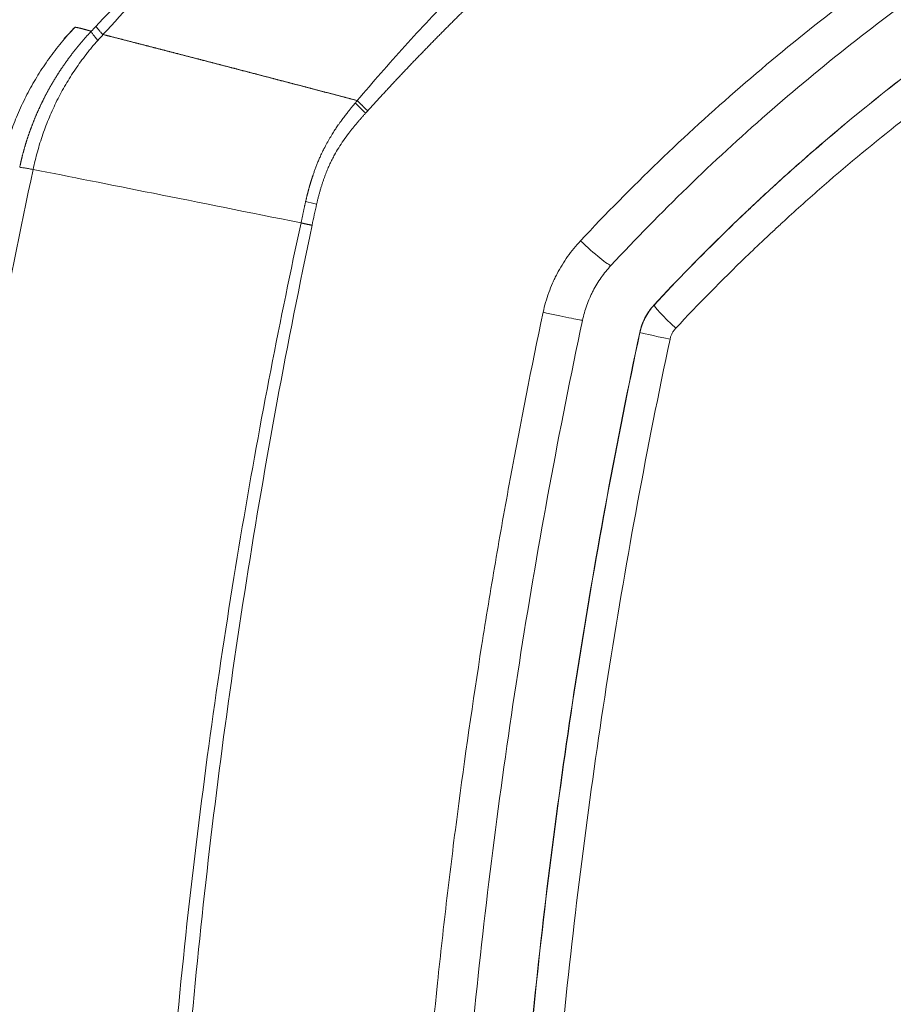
# Model space of a CAD drawing. Header units: millimetres. Extents: x 0 to 594, y 0 to 420.
# Tile 86 of 256: x 167.13 to 170.88, y 333.64 to 337.87. Entities that reach past the tile are written whole.
import ezdxf

# ---------------------------------------------------------------- set-up
doc = ezdxf.new("R2010")
doc.units = ezdxf.units.MM
doc.layers.add('1', color=7, linetype='Continuous', true_color=0xffffff)
doc.styles.add('Arial Unicode MS', font='txt')
doc.dimstyles.get("Standard").update_dxf_attribs({"dimtxt": 0.18, "dimasz": 0.18, "dimexe": 0.18, "dimexo": 0.0625, "dimgap": 0.09, "dimtad": 0, "dimtih": 1, "dimtoh": 1, "dimdec": 4, "dimzin": 0, "dimdsep": 46, "dimtxsty": 'Standard', "dimcen": 0.09, "dimadec": 0, "dimazin": 0, "dimtfac": 1, "dimtdec": 4, "dimtofl": 0, "dimtmove": 0, "dimatfit": 3, "dimfxl": 0, "dimtolj": 1, "dimtzin": 0, "dimarcsym": 0})

# ---------------------------------------------------------------- blocks, each defined once
blk = doc.blocks.new('_U2')
at = {"layer": '1', "color": 18, "lineweight": 13}
for p, q in [((142.3008, 334.4792), (142.3008, 394.7968)), ((368.28, 363.0393), (368.28, 394.7968)), ((142.3008, 392.7968), (235.4192, 392.7968)), ((368.28, 392.7968), (275.1617, 392.7968))]:
    blk.add_line(p, q, dxfattribs=at)
at = {"layer": '1', "color": 18}
for points in [[(142.3008, 392.7968), (145.8008, 393.7346), (145.8008, 391.8589)], [(368.28, 392.7968), (364.78, 391.8589), (364.78, 393.7346)]]:
    blk.add_solid(points, dxfattribs=at)
at = {"layer": '1', "color": 18, "linetype": 'Continuous', "lineweight": 13, "char_height": 2.5, "attachment_point": 7, "line_spacing_factor": 1.047437, "style": 'Arial Unicode MS'}
for s, insert in [('\\fArial Unicode MS|b0|i0;\\W1.0000; LIFT POINT SPAN', (244.1567, 390.9192)), ('\\fArial Unicode MS|b0|i0;\\W1.0000;4.5', (237.0517, 390.9192))]:
    blk.add_mtext(s, dxfattribs=dict(at, insert=insert))
blk = doc.blocks.new('_U7')
at = {"layer": '1', "color": 18, "lineweight": 13}
for p, q in [((142.2461, 334.5207), (158.2372, 334.5207)), ((156.2372, 334.5207), (156.2372, 246.0979)), ((142.2461, 295.1279), (158.2372, 295.1279)), ((156.2372, 246.0979), (161.2372, 246.0979))]:
    blk.add_line(p, q, dxfattribs=at)
at = {"layer": '1', "color": 18}
for points in [[(156.2372, 334.5207), (157.175, 331.0207), (155.2994, 331.0207)], [(156.2372, 295.1279), (155.2994, 298.6279), (157.175, 298.6279)]]:
    blk.add_solid(points, dxfattribs=at)
at = {"layer": '1', "color": 18, "linetype": 'Continuous', "lineweight": 13, "char_height": 2.5, "attachment_point": 7, "line_spacing_factor": 1.047437, "style": 'Arial Unicode MS'}
for s, insert in [('\\fArial Unicode MS|b0|i0;\\W1.0000;0.8', (162.8697, 244.2152)), ('\\fArial Unicode MS|b0|i0;\\W1.0000;CTRS', (169.9747, 244.2152)), ('\\fArial Unicode MS|b0|i0;\\W1.0000;FWD LIFTING POINTS ', (162.8697, 239.1709))]:
    blk.add_mtext(s, dxfattribs=dict(at, insert=insert))

msp = doc.modelspace()

# ---------------------------------------------------------------- linework, layer by layer
at = {"layer": '1', "color": 155, "linetype": 'Continuous', "lineweight": 13}
for p, q in [((169.849, 336.6422), (169.8484, 336.6422)), ((169.7872, 336.5243), (169.788, 336.5243))]:
    msp.add_line(p, q, dxfattribs=at)
for centre, major_axis, ratio, start_param, end_param in [((167.6134, 337.6493), (-0.1811, 0.1723), 0.07967, 0.143737, 0.643101), ((168.6738, 337.4507), (-0.1875, 0.1653), 0.123477, 1.068359, 1.337303), ((168.4645, 337.0599), (-0.2433, 0.0573), 0.002018, 4.981152, 5.189576), ((169.5556, 336.9142), (-0.11, 0.102), 0.086013, 1.442424, 3.018249), ((169.9591, 336.5404), (0.11, -0.102), 0.068266, 3.167287, 4.617929), ((169.3963, 336.6071), (-0.1467, 0.0312), 0.008507, 1.410576, 2.987564), ((169.9347, 336.4932), (0.1467, -0.0312), 0.01015, 3.175743, 4.595296)]:
    msp.add_ellipse(centre, major_axis=major_axis, ratio=ratio, start_param=start_param, end_param=end_param, dxfattribs=at)
for points, knots in [([(167.4522, 337.8389), (167.6107, 338.0071), (167.7738, 338.173), (168.0254, 338.4177), (168.1105, 338.4985), (168.2829, 338.6586), (168.3703, 338.7379), (168.636, 338.9732), (168.8178, 339.1267), (169.1911, 339.4258), (169.3825, 339.5714), (169.6769, 339.7827), (169.7762, 339.8519), (169.9773, 339.988), (170.0791, 340.0548), (170.3879, 340.2511), (170.5986, 340.3766), (170.9216, 340.556), (171.0304, 340.6143), (171.2504, 340.7276), (171.3616, 340.7827), (171.6983, 340.9431), (171.9273, 341.0434), (172.1603, 341.1365)], [0, 0, 0, 0, 0.125, 0.125, 0.1875, 0.1875, 0.25, 0.25, 0.375, 0.375, 0.5, 0.5, 0.5625, 0.5625, 0.625, 0.625, 0.75, 0.75, 0.8125, 0.8125, 0.875, 0.875, 1, 1, 1, 1]), ([(172.1669, 341.1029), (172.0713, 341.065), (171.8789, 340.9858), (171.5876, 340.8563), (171.3919, 340.7626), (171.2447, 340.6894), (171.1955, 340.6646), (171.0971, 340.6139), (171.0478, 340.5881), (170.8998, 340.5093), (170.7021, 340.4002), (170.4046, 340.2249), (170.1066, 340.0376), (169.908, 339.9047), (169.7096, 339.7677), (169.6104, 339.6971), (169.4125, 339.552), (169.2149, 339.4028), (168.92, 339.1668), (168.7245, 339.0013), (168.5299, 338.8318), (168.4329, 338.7451), (168.2399, 338.5675), (168.0479, 338.3861), (167.763, 338.1019), (167.5756, 337.9046), (167.4825, 337.804)], [0, 0, 0, 0, 0.0625, 0.125, 0.1875, 0.1875, 0.21875, 0.21875, 0.25, 0.25, 0.3125, 0.375, 0.4375, 0.5, 0.5, 0.5625, 0.5625, 0.625, 0.6875, 0.75, 0.75, 0.8125, 0.8125, 0.875, 0.9375, 1, 1, 1, 1]), ([(168.5742, 337.5203), (168.6415, 337.5995), (168.7778, 337.755), (168.9873, 337.9792), (169.13, 338.1227), (169.2741, 338.2632), (169.3468, 338.3319), (169.4935, 338.4665), (169.6413, 338.598), (169.8663, 338.7865), (170.094, 338.9662), (170.2474, 339.0801), (170.4785, 339.2467), (170.6338, 339.3519), (170.9459, 339.5509), (171.1027, 339.6447), (171.3381, 339.777), (171.4166, 339.8198), (171.5736, 339.9024), (171.6521, 339.9424), (171.8874, 340.0583), (172.0438, 340.1302), (172.1995, 340.1968)], [0, 0, 0, 0, 0.0625, 0.125, 0.1875, 0.1875, 0.25, 0.25, 0.3125, 0.375, 0.4375, 0.5, 0.5, 0.625, 0.625, 0.75, 0.75, 0.8125, 0.8125, 0.875, 0.875, 1, 1, 1, 1]), ([(172.2582, 340.064), (172.255, 340.0626), (172.2487, 340.0599), (172.2392, 340.0558), (172.2297, 340.0516), (172.2202, 340.0475), (172.2106, 340.0434), (172.2011, 340.0392), (172.1916, 340.035), (172.1822, 340.0309), (172.1727, 340.0267), (172.1632, 340.0225), (172.1537, 340.0183), (172.1442, 340.014), (172.1347, 340.0098), (172.1252, 340.0056), (172.1157, 340.0013), (172.1062, 339.9971), (172.0967, 339.9928), (172.0873, 339.9885), (172.0778, 339.9842), (172.0683, 339.9799), (172.0588, 339.9756), (172.0493, 339.9713), (172.0399, 339.967), (172.0304, 339.9627), (172.0209, 339.9583), (172.0114, 339.9539), (172.002, 339.9496), (171.9925, 339.9452), (171.983, 339.9408), (171.9736, 339.9364), (171.9641, 339.932), (171.9546, 339.9276), (171.9452, 339.9231), (171.9357, 339.9187), (171.9262, 339.9142), (171.9168, 339.9097), (171.9073, 339.9053), (171.8979, 339.9008), (171.8884, 339.8963), (171.8789, 339.8918), (171.8695, 339.8872), (171.86, 339.8827), (171.8506, 339.8782), (171.8411, 339.8736), (171.8317, 339.869), (171.8222, 339.8645), (171.8128, 339.8599), (171.8033, 339.8553), (171.7939, 339.8507), (171.7844, 339.8461), (171.775, 339.8414), (171.7655, 339.8368), (171.7561, 339.8321), (171.7466, 339.8275), (171.7372, 339.8228), (171.7277, 339.8181), (171.7183, 339.8134), (171.7088, 339.8087), (171.6994, 339.804), (171.6899, 339.7992), (171.6805, 339.7945), (171.671, 339.7897), (171.6616, 339.7849), (171.6522, 339.7802), (171.6427, 339.7754), (171.6333, 339.7706), (171.6238, 339.7658), (171.6144, 339.7609), (171.6049, 339.7561), (171.5955, 339.7512), (171.586, 339.7464), (171.5766, 339.7415), (171.5672, 339.7366), (171.5577, 339.7317), (171.5483, 339.7268), (171.5388, 339.7219), (171.5294, 339.7169), (171.5199, 339.712), (171.5105, 339.707), (171.5011, 339.7021), (171.4916, 339.6971), (171.4822, 339.6921), (171.4727, 339.6871), (171.4633, 339.6821), (171.4538, 339.677), (171.4444, 339.672), (171.4349, 339.6669), (171.4255, 339.6619), (171.416, 339.6568), (171.4066, 339.6517), (171.3972, 339.6466), (171.3877, 339.6415), (171.3783, 339.6364), (171.3688, 339.6312), (171.3594, 339.6261), (171.3499, 339.6209), (171.3405, 339.6157), (171.331, 339.6105), (171.3216, 339.6053), (171.3121, 339.6001), (171.3026, 339.5949), (171.2932, 339.5896), (171.2837, 339.5844), (171.2743, 339.5791), (171.2648, 339.5738), (171.2554, 339.5685), (171.195, 339.5347), (171.0842, 339.4712), (170.9241, 339.3758), (170.7653, 339.2773), (170.6075, 339.1755), (170.4506, 339.0703), (170.3412, 338.9941), (170.2781, 338.9492), (170.261, 338.937), (170.2439, 338.9247), (170.2268, 338.9124), (170.2098, 338.9001), (170.1928, 338.8878), (170.1758, 338.8754), (170.1588, 338.863), (170.1419, 338.8506), (170.1251, 338.8381), (170.1082, 338.8256), (170.0914, 338.8131), (170.0746, 338.8006), (170.0579, 338.788), (170.0411, 338.7754), (170.0244, 338.7628), (170.0078, 338.7502), (169.9912, 338.7375), (169.9746, 338.7248), (169.958, 338.7121), (169.9415, 338.6993), (169.925, 338.6865), (169.9085, 338.6737), (169.892, 338.6608), (169.8756, 338.648), (169.8593, 338.6351), (169.8429, 338.6221), (169.8266, 338.6092), (169.8103, 338.5962), (169.794, 338.5831), (169.7778, 338.5701), (169.7616, 338.557), (169.7454, 338.5439), (169.7292, 338.5307), (169.7131, 338.5175), (169.697, 338.5043), (169.6809, 338.4911), (169.6649, 338.4778), (169.6489, 338.4645), (169.6329, 338.4511), (169.6169, 338.4377), (169.601, 338.4243), (169.5851, 338.4109), (169.5692, 338.3974), (169.5534, 338.3839), (169.5376, 338.3704), (169.5218, 338.3568), (169.506, 338.3432), (169.4903, 338.3296), (169.4745, 338.3159), (169.4589, 338.3022), (169.4432, 338.2884), (169.4276, 338.2747), (169.412, 338.2608), (169.3964, 338.247), (169.3808, 338.2331), (169.3653, 338.2192), (169.3498, 338.2053), (169.3343, 338.1913), (169.3188, 338.1772), (169.3034, 338.1632), (169.288, 338.1491), (169.2726, 338.135), (169.2573, 338.1208), (169.2419, 338.1066), (169.2266, 338.0924), (169.2113, 338.0781), (169.1961, 338.0638), (169.1808, 338.0495), (169.1656, 338.0351), (169.1505, 338.0207), (169.1353, 338.0062), (169.1202, 337.9917), (169.105, 337.9772), (169.09, 337.9626), (169.0749, 337.948), (169.0599, 337.9334), (169.0448, 337.9187), (169.0298, 337.904), (169.0149, 337.8893), (168.9999, 337.8745), (168.985, 337.8596), (168.9701, 337.8448), (168.9552, 337.8299), (168.9404, 337.8149), (168.9255, 337.7999), (168.9107, 337.7849), (168.896, 337.7699), (168.8812, 337.7548), (168.8665, 337.7396), (168.8517, 337.7244), (168.8371, 337.7092), (168.8224, 337.694), (168.8077, 337.6787), (168.7931, 337.6633), (168.7785, 337.648), (168.7639, 337.6326), (168.7494, 337.6171), (168.7348, 337.6016), (168.7203, 337.5861), (168.7058, 337.5705), (168.6914, 337.5549), (168.6769, 337.5392), (168.6625, 337.5235), (168.6481, 337.5078), (168.6337, 337.492), (168.6242, 337.4815), (168.6194, 337.4762)], [0, 0, 0, 0, 0.002292, 0.004585, 0.006878, 0.009172, 0.011466, 0.013761, 0.016057, 0.018353, 0.020649, 0.022946, 0.025244, 0.027542, 0.029841, 0.03214, 0.034441, 0.036741, 0.039043, 0.041345, 0.043647, 0.045951, 0.048255, 0.05056, 0.052865, 0.055171, 0.057478, 0.059786, 0.062094, 0.064403, 0.066713, 0.069024, 0.071335, 0.073648, 0.075961, 0.078275, 0.080589, 0.082905, 0.085222, 0.087539, 0.089857, 0.092176, 0.094496, 0.096817, 0.099139, 0.101461, 0.103785, 0.106109, 0.108435, 0.110761, 0.113089, 0.115417, 0.117747, 0.120077, 0.122409, 0.124741, 0.127075, 0.129409, 0.131745, 0.134082, 0.13642, 0.138758, 0.141098, 0.14344, 0.145782, 0.148125, 0.15047, 0.152816, 0.155162, 0.15751, 0.15986, 0.16221, 0.164562, 0.166915, 0.169269, 0.171624, 0.173981, 0.176339, 0.178698, 0.181059, 0.18342, 0.185783, 0.188148, 0.190514, 0.192881, 0.195249, 0.197619, 0.19999, 0.202363, 0.204737, 0.207112, 0.209489, 0.211868, 0.214247, 0.216629, 0.219011, 0.221395, 0.223781, 0.226168, 0.228557, 0.230947, 0.233339, 0.235732, 0.238127, 0.240523, 0.242921, 0.245321, 0.247722, 0.250125, 0.291329, 0.332623, 0.37407, 0.41573, 0.457665, 0.499933, 0.504619, 0.509302, 0.513983, 0.518662, 0.523338, 0.528012, 0.532684, 0.537354, 0.542022, 0.546688, 0.551352, 0.556014, 0.560675, 0.565334, 0.569991, 0.574647, 0.579302, 0.583955, 0.588607, 0.593257, 0.597907, 0.602555, 0.607202, 0.611848, 0.616494, 0.621138, 0.625782, 0.630425, 0.635068, 0.63971, 0.644351, 0.648992, 0.653633, 0.658273, 0.662913, 0.667553, 0.672192, 0.676832, 0.681472, 0.686111, 0.690751, 0.695391, 0.700031, 0.704672, 0.709313, 0.713954, 0.718596, 0.723238, 0.727881, 0.732525, 0.737169, 0.741814, 0.74646, 0.751107, 0.755755, 0.760403, 0.765053, 0.769704, 0.774356, 0.779009, 0.783664, 0.78832, 0.792977, 0.797635, 0.802296, 0.806957, 0.81162, 0.816285, 0.820952, 0.82562, 0.83029, 0.834962, 0.839636, 0.844312, 0.848989, 0.853669, 0.858351, 0.863035, 0.867721, 0.87241, 0.8771, 0.881793, 0.886489, 0.891186, 0.895887, 0.900589, 0.905295, 0.910003, 0.914713, 0.919426, 0.924142, 0.928861, 0.933582, 0.938307, 0.943034, 0.947764, 0.952497, 0.957233, 0.961972, 0.966714, 0.97146, 0.976208, 0.98096, 0.985715, 0.990473, 0.995235, 1, 1, 1, 1]), ([(169.5328, 336.9179), (169.6419, 337.0343), (169.7536, 337.1475), (169.9824, 337.3675), (170.0994, 337.4744), (170.3388, 337.682), (170.4612, 337.7826), (170.7111, 337.9778), (170.8388, 338.0723), (171.0342, 338.2093), (171.1001, 338.2543), (171.1998, 338.3205), (171.2333, 338.3423), (171.2836, 338.3748), (171.3005, 338.3856), (171.3342, 338.4071), (171.3511, 338.4178), (171.5036, 338.5134), (171.6411, 338.5948), (171.92, 338.7505), (172.0615, 338.8248), (172.2408, 338.9132), (172.2768, 338.9306), (172.349, 338.9651), (172.3853, 338.9821), (172.4943, 339.0324), (172.5674, 339.065), (172.6409, 339.0967)], [0, 0, 0, 0, 0.125, 0.125, 0.25, 0.25, 0.375, 0.375, 0.5, 0.5, 0.5625, 0.5625, 0.59375, 0.59375, 0.609375, 0.609375, 0.625, 0.625, 0.75, 0.75, 0.875, 0.875, 0.90625, 0.90625, 0.9375, 0.9375, 1, 1, 1, 1]), ([(169.849, 336.6422), (169.9477, 336.7485), (170.0489, 336.8523), (170.1787, 336.979), (170.2048, 337.0042), (170.2442, 337.0417), (170.2574, 337.0542), (170.2838, 337.079), (170.35, 337.1409), (170.417, 337.2017), (170.5793, 337.3452), (170.6895, 337.4379), (170.9139, 337.6175), (171.0281, 337.7045), (171.2604, 337.8725), (171.3785, 337.9536), (171.6187, 338.1101), (171.7408, 338.1855), (171.9889, 338.3304), (172.115, 338.4), (172.3711, 338.5332), (172.5012, 338.5968), (172.6333, 338.6574)], [0, 0, 0, 0, 0.125, 0.125, 0.15625, 0.15625, 0.171875, 0.171875, 0.1875, 0.25, 0.25, 0.375, 0.375, 0.5, 0.5, 0.625, 0.625, 0.75, 0.75, 0.875, 0.875, 1, 1, 1, 1]), ([(172.7011, 338.5211), (172.7009, 338.521), (172.7008, 338.521), (172.7005, 338.5209), (172.7002, 338.5207), (172.6993, 338.5203), (172.6975, 338.5195), (172.6939, 338.5178), (172.6868, 338.5146), (172.6725, 338.508), (172.644, 338.4949), (172.5871, 338.4684), (172.4741, 338.4144), (172.3783, 338.3664), (172.1882, 338.2684), (172.0634, 338.2002), (171.8177, 338.058), (171.6968, 337.9841), (171.4589, 337.8305), (171.3418, 337.7509), (171.1115, 337.586), (170.9983, 337.5007), (170.7758, 337.3244), (170.6665, 337.2334), (170.5055, 337.0924), (170.4523, 337.0447), (170.3864, 336.9841), (170.3733, 336.9719), (170.3471, 336.9475), (170.334, 336.9353), (170.2949, 336.8984), (170.269, 336.8737), (170.1402, 336.7492), (170.0398, 336.6471), (169.9418, 336.5425)], [0, 0, 0, 0, 0.000122, 0.000122, 0.000244, 0.000488, 0.000977, 0.001953, 0.003906, 0.007812, 0.015625, 0.03125, 0.0625, 0.125, 0.125, 0.25, 0.25, 0.375, 0.375, 0.5, 0.5, 0.625, 0.625, 0.75, 0.75, 0.8125, 0.8125, 0.828125, 0.828125, 0.84375, 0.84375, 0.875, 0.875, 1, 1, 1, 1]), ([(167.362, 337.8346), (167.362, 337.8347), (167.3621, 337.8347), (167.3623, 337.8347), (167.3626, 337.8348), (167.363, 337.8348), (167.3634, 337.8348), (167.3639, 337.8348), (167.3644, 337.8348), (167.3649, 337.8347), (167.3656, 337.8347), (167.3662, 337.8346), (167.3669, 337.8345), (167.3677, 337.8344), (167.3685, 337.8343), (167.3693, 337.8341), (167.3702, 337.834), (167.3712, 337.8338), (167.3722, 337.8336), (167.3732, 337.8334), (167.3743, 337.8332), (167.3754, 337.8329), (167.3766, 337.8327), (167.3779, 337.8324), (167.3791, 337.8321), (167.3804, 337.8318), (167.3818, 337.8315), (167.3832, 337.8311), (167.3847, 337.8308), (167.3862, 337.8304), (167.3877, 337.83), (167.3893, 337.8296), (167.3909, 337.8292), (167.3926, 337.8288), (167.3943, 337.8283), (167.396, 337.8279), (167.3978, 337.8274), (167.3997, 337.8269), (167.4016, 337.8264), (167.4035, 337.8259), (167.4055, 337.8254), (167.4075, 337.8248), (167.4095, 337.8242), (167.4116, 337.8237), (167.4137, 337.8231), (167.4159, 337.8225), (167.4181, 337.8218), (167.4204, 337.8212), (167.4226, 337.8206), (167.425, 337.8199), (167.4273, 337.8192), (167.4297, 337.8185), (167.4314, 337.818), (167.4322, 337.8178)], [0, 0, 0, 0, 0.005484, 0.026133, 0.046753, 0.067343, 0.087904, 0.108436, 0.128938, 0.14941, 0.169852, 0.190264, 0.210646, 0.230998, 0.25132, 0.271611, 0.291872, 0.312102, 0.332301, 0.35247, 0.372607, 0.392714, 0.412789, 0.432833, 0.452845, 0.472826, 0.492775, 0.512693, 0.532579, 0.552432, 0.572254, 0.592044, 0.611801, 0.631526, 0.651218, 0.670878, 0.690504, 0.710099, 0.72966, 0.749188, 0.768683, 0.788145, 0.807573, 0.826968, 0.846329, 0.865657, 0.884951, 0.904211, 0.923437, 0.942629, 0.961787, 0.980911, 1, 1, 1, 1]), ([(167.1251, 337.2335), (167.1253, 337.2347), (167.1258, 337.2371), (167.1266, 337.2407), (167.1274, 337.2443), (167.1282, 337.2479), (167.129, 337.2515), (167.1298, 337.2551), (167.1306, 337.2588), (167.1315, 337.2624), (167.1323, 337.266), (167.1332, 337.2696), (167.1341, 337.2733), (167.135, 337.2769), (167.1359, 337.2805), (167.1368, 337.2842), (167.1378, 337.2878), (167.1387, 337.2915), (167.1397, 337.2951), (167.1407, 337.2988), (167.1417, 337.3025), (167.1427, 337.3061), (167.1437, 337.3098), (167.1447, 337.3135), (167.1458, 337.3171), (167.1469, 337.3208), (167.1479, 337.3245), (167.149, 337.3282), (167.1501, 337.3319), (167.1512, 337.3356), (167.1524, 337.3392), (167.1535, 337.3429), (167.1547, 337.3466), (167.1558, 337.3503), (167.157, 337.354), (167.1582, 337.3577), (167.1594, 337.3614), (167.1607, 337.3651), (167.1619, 337.3689), (167.1632, 337.3726), (167.1645, 337.3763), (167.1657, 337.38), (167.167, 337.3837), (167.1684, 337.3874), (167.1697, 337.3912), (167.171, 337.3949), (167.1724, 337.3986), (167.1738, 337.4023), (167.1751, 337.4061), (167.1765, 337.4098), (167.178, 337.4135), (167.1794, 337.4172), (167.1808, 337.421), (167.1823, 337.4247), (167.1838, 337.4284), (167.1853, 337.4322), (167.1868, 337.4359), (167.1883, 337.4396), (167.1898, 337.4434), (167.1914, 337.4471), (167.1929, 337.4509), (167.1945, 337.4546), (167.1961, 337.4583), (167.1977, 337.4621), (167.1993, 337.4658), (167.201, 337.4695), (167.2026, 337.4733), (167.2043, 337.477), (167.206, 337.4807), (167.2077, 337.4845), (167.2094, 337.4882), (167.2111, 337.492), (167.2129, 337.4957), (167.2146, 337.4994), (167.2164, 337.5032), (167.2182, 337.5069), (167.22, 337.5106), (167.2218, 337.5144), (167.2237, 337.5181), (167.2255, 337.5218), (167.2274, 337.5255), (167.2292, 337.5293), (167.2311, 337.533), (167.2331, 337.5367), (167.235, 337.5404), (167.2369, 337.5441), (167.2389, 337.5479), (167.2409, 337.5516), (167.2428, 337.5553), (167.2448, 337.559), (167.2469, 337.5627), (167.2489, 337.5664), (167.251, 337.5701), (167.253, 337.5738), (167.2551, 337.5775), (167.2572, 337.5812), (167.2593, 337.5849), (167.2614, 337.5886), (167.2636, 337.5923), (167.2657, 337.596), (167.2679, 337.5997), (167.2701, 337.6033), (167.2723, 337.607), (167.2745, 337.6107), (167.2767, 337.6143), (167.279, 337.618), (167.2813, 337.6217), (167.2835, 337.6253), (167.2858, 337.629), (167.2882, 337.6326), (167.2905, 337.6363), (167.2928, 337.6399), (167.2952, 337.6435), (167.2976, 337.6472), (167.2999, 337.6508), (167.3023, 337.6544), (167.3048, 337.658), (167.3072, 337.6617), (167.3096, 337.6653), (167.3121, 337.6689), (167.3146, 337.6725), (167.3171, 337.6761), (167.3196, 337.6797), (167.3221, 337.6832), (167.3247, 337.6868), (167.3272, 337.6904), (167.3298, 337.694), (167.3324, 337.6975), (167.335, 337.7011), (167.3376, 337.7046), (167.3402, 337.7082), (167.3429, 337.7117), (167.3455, 337.7152), (167.3482, 337.7188), (167.3509, 337.7223), (167.3536, 337.7258), (167.3563, 337.7293), (167.3591, 337.7328), (167.3618, 337.7363), (167.3646, 337.7398), (167.3674, 337.7432), (167.3702, 337.7467), (167.373, 337.7502), (167.3758, 337.7536), (167.3786, 337.7571), (167.3815, 337.7605), (167.3843, 337.764), (167.3872, 337.7674), (167.3901, 337.7708), (167.393, 337.7742), (167.396, 337.7776), (167.3989, 337.781), (167.4019, 337.7844), (167.4048, 337.7878), (167.4078, 337.7911), (167.4108, 337.7945), (167.4138, 337.7979), (167.4168, 337.8012), (167.4199, 337.8045), (167.4229, 337.8079), (167.426, 337.8112), (167.4291, 337.8145), (167.4312, 337.8167), (167.4322, 337.8178)], [0, 0, 0, 0, 0.005493, 0.010995, 0.016509, 0.022032, 0.027565, 0.033109, 0.038662, 0.044226, 0.0498, 0.055384, 0.060978, 0.066583, 0.072197, 0.077822, 0.083456, 0.089101, 0.094755, 0.10042, 0.106094, 0.111779, 0.117473, 0.123178, 0.128892, 0.134616, 0.14035, 0.146095, 0.151848, 0.157612, 0.163386, 0.169169, 0.174963, 0.180766, 0.186578, 0.192401, 0.198233, 0.204075, 0.209926, 0.215788, 0.221658, 0.227539, 0.233429, 0.239328, 0.245237, 0.251156, 0.257084, 0.263022, 0.268969, 0.274925, 0.280891, 0.286866, 0.292851, 0.298845, 0.304848, 0.31086, 0.316882, 0.322913, 0.328953, 0.335002, 0.34106, 0.347127, 0.353204, 0.359289, 0.365384, 0.371487, 0.377599, 0.38372, 0.389851, 0.39599, 0.402137, 0.408294, 0.414459, 0.420633, 0.426816, 0.433007, 0.439207, 0.445415, 0.451632, 0.457858, 0.464092, 0.470334, 0.476585, 0.482844, 0.489112, 0.495388, 0.501672, 0.507964, 0.514264, 0.520573, 0.526889, 0.533214, 0.539547, 0.545887, 0.552236, 0.558592, 0.564957, 0.571329, 0.577709, 0.584096, 0.590491, 0.596894, 0.603305, 0.609723, 0.616148, 0.622581, 0.629022, 0.635469, 0.641925, 0.648387, 0.654857, 0.661333, 0.667817, 0.674308, 0.680806, 0.687311, 0.693823, 0.700342, 0.706868, 0.713401, 0.719941, 0.726487, 0.73304, 0.7396, 0.746166, 0.752739, 0.759318, 0.765904, 0.772496, 0.779094, 0.785699, 0.79231, 0.798927, 0.80555, 0.812179, 0.818814, 0.825455, 0.832101, 0.838754, 0.845412, 0.852076, 0.858745, 0.86542, 0.8721, 0.878786, 0.885477, 0.892174, 0.898876, 0.905583, 0.912295, 0.919012, 0.925735, 0.932462, 0.939194, 0.945931, 0.952673, 0.95942, 0.966172, 0.972928, 0.979689, 0.986455, 0.993225, 1, 1, 1, 1]), ([(167.4602, 337.7786), (167.4516, 337.7688), (167.4431, 337.7589), (167.4305, 337.7439), (167.4264, 337.7388), (167.4182, 337.7287), (167.4061, 337.7133), (167.3944, 337.6976), (167.3791, 337.6764), (167.3716, 337.6657), (167.3497, 337.6333), (167.3358, 337.6112), (167.3093, 337.5661), (167.2969, 337.5432), (167.2735, 337.4965), (167.2626, 337.4727), (167.2423, 337.4245), (167.233, 337.4001), (167.2158, 337.3508), (167.2081, 337.3258), (167.1943, 337.2754), (167.1882, 337.2499), (167.1826, 337.2244)], [0, 0, 0, 0, 0.0625, 0.0625, 0.09375, 0.09375, 0.125, 0.1875, 0.1875, 0.25, 0.25, 0.375, 0.375, 0.5, 0.5, 0.625, 0.625, 0.75, 0.75, 0.875, 0.875, 1, 1, 1, 1]), ([(168.3528, 337.0866), (168.3532, 337.0881), (168.3539, 337.0911), (168.3549, 337.0955), (168.3559, 337.0999), (168.357, 337.1042), (168.358, 337.1084), (168.359, 337.1125), (168.36, 337.1166), (168.361, 337.1206), (168.362, 337.1245), (168.363, 337.1284), (168.364, 337.1322), (168.365, 337.1359), (168.366, 337.1395), (168.367, 337.1431), (168.368, 337.1466), (168.3689, 337.1501), (168.3699, 337.1534), (168.3708, 337.1567), (168.3718, 337.16), (168.3727, 337.1631), (168.3736, 337.1662), (168.3746, 337.1692), (168.3755, 337.1722), (168.3763, 337.1751), (168.3772, 337.1779), (168.3781, 337.1806), (168.3789, 337.1833), (168.3798, 337.1859), (168.3806, 337.1884), (168.3814, 337.1909), (168.3822, 337.1933), (168.383, 337.1956), (168.3837, 337.1979), (168.3845, 337.2001), (168.3865, 337.2061), (168.39, 337.2161), (168.3952, 337.2305), (168.4011, 337.2456), (168.4075, 337.2615), (168.4147, 337.2781), (168.4227, 337.2953), (168.4325, 337.3152), (168.444, 337.3369), (168.4569, 337.3594), (168.4694, 337.3798), (168.4813, 337.3982), (168.4914, 337.4132), (168.4998, 337.4251), (168.5066, 337.4345), (168.513, 337.4433), (168.5192, 337.4516), (168.5251, 337.4593), (168.5306, 337.4664), (168.5357, 337.473), (168.5406, 337.4791), (168.545, 337.4847), (168.5491, 337.4898), (168.5528, 337.4944), (168.5561, 337.4985), (168.5591, 337.502), (168.5616, 337.5051), (168.5637, 337.5077), (168.5651, 337.5093), (168.5656, 337.51)], [0, 0, 0, 0, 0.009612, 0.019079, 0.028401, 0.037577, 0.046609, 0.055495, 0.064236, 0.072832, 0.081284, 0.08959, 0.097752, 0.105769, 0.113642, 0.121371, 0.128955, 0.136394, 0.143688, 0.150838, 0.157843, 0.164702, 0.171417, 0.177987, 0.184411, 0.19069, 0.196824, 0.202813, 0.208657, 0.214355, 0.219908, 0.225316, 0.230578, 0.235695, 0.240667, 0.245494, 0.250175, 0.280144, 0.312038, 0.345852, 0.38158, 0.419218, 0.458766, 0.500224, 0.55829, 0.612314, 0.662292, 0.70822, 0.750094, 0.775583, 0.799749, 0.822596, 0.844126, 0.864341, 0.883241, 0.900827, 0.9171, 0.932059, 0.945704, 0.958037, 0.969055, 0.978761, 0.987153, 0.994233, 1, 1, 1, 1]), ([(168.6106, 337.4664), (168.6094, 337.4651), (168.6069, 337.4623), (168.6033, 337.4583), (168.5997, 337.4543), (168.5963, 337.4503), (168.5928, 337.4464), (168.5895, 337.4426), (168.5862, 337.4388), (168.583, 337.4351), (168.5798, 337.4314), (168.5768, 337.4278), (168.5685, 337.418), (168.5557, 337.4025), (168.5361, 337.3775), (168.5156, 337.3496), (168.495, 337.3183), (168.4789, 337.2911), (168.4665, 337.2677), (168.4569, 337.2478), (168.4478, 337.2272), (168.4391, 337.2059), (168.4329, 337.1893), (168.4289, 337.1778), (168.4268, 337.1716), (168.4247, 337.1652), (168.4226, 337.1588), (168.4206, 337.1523), (168.4185, 337.1457), (168.4166, 337.1391), (168.4146, 337.1323), (168.4127, 337.1255), (168.4108, 337.1186), (168.4089, 337.1116), (168.407, 337.1046), (168.4052, 337.0974), (168.4035, 337.0902), (168.4017, 337.0829), (168.4006, 337.078), (168.4, 337.0756)], [0, 0, 0, 0, 0.012343, 0.024493, 0.03645, 0.048213, 0.059783, 0.071159, 0.082342, 0.093331, 0.104127, 0.11473, 0.12514, 0.189417, 0.249957, 0.337292, 0.420541, 0.499894, 0.548005, 0.597005, 0.646948, 0.697888, 0.749872, 0.764374, 0.779023, 0.79382, 0.808766, 0.823862, 0.839108, 0.854506, 0.870055, 0.885757, 0.901613, 0.917622, 0.933786, 0.950105, 0.96658, 0.983212, 1, 1, 1, 1]), ([(167.1826, 337.2244), (167.071, 336.7013), (166.9235, 335.9096), (166.7876, 334.9774), (166.7372, 334.5764), (166.7054, 334.3088), (166.6904, 334.1748), (166.6198, 333.5045), (166.5669, 332.8321), (166.5361, 332.1617), (166.5256, 331.8937), (166.5212, 331.7599), (166.5107, 331.3587), (166.5072, 331.0916), (166.5072, 330.8243)], [0, 0, 0, 0, 0.25, 0.375, 0.4375, 0.4375, 0.5, 0.5, 0.75, 0.8125, 0.8125, 0.875, 0.875, 1, 1, 1, 1]), ([(168.3329, 336.9948), (168.3334, 336.9971), (168.3344, 337.0017), (168.3359, 337.0085), (168.3373, 337.0152), (168.3386, 337.0216), (168.34, 337.028), (168.3413, 337.0341), (168.3426, 337.0401), (168.3438, 337.0459), (168.3451, 337.0516), (168.3462, 337.0571), (168.3474, 337.0624), (168.3485, 337.0676), (168.3497, 337.0726), (168.3507, 337.0774), (168.3518, 337.0821), (168.3525, 337.0851), (168.3528, 337.0866)], [0, 0, 0, 0, 0.075829, 0.149886, 0.22217, 0.292678, 0.36141, 0.428365, 0.49354, 0.556937, 0.618553, 0.678388, 0.736443, 0.792717, 0.847209, 0.89992, 0.95085, 1, 1, 1, 1]), ([(167.6712, 330.8243), (167.6713, 330.9793), (167.6739, 331.286), (167.6811, 331.5864), (167.6904, 331.8834), (167.6962, 332.0302), (167.7096, 332.3206), (167.7174, 332.4641), (167.7434, 332.8895), (167.7645, 333.1665), (167.8131, 333.707), (167.8407, 333.9706), (167.9011, 334.4844), (167.967, 334.985), (168.0791, 335.6963), (168.2016, 336.3682), (168.2886, 336.7902), (168.3329, 336.9948)], [0, 0, 0, 0, 0.0625, 0.125, 0.125, 0.1875, 0.1875, 0.25, 0.25, 0.375, 0.375, 0.5, 0.5, 0.625, 0.75, 0.875, 1, 1, 1, 1]), ([(168.3805, 336.9846), (168.2731, 336.4774), (168.1791, 335.9686), (168.0182, 334.9478), (167.9512, 334.4358), (167.8712, 333.6655), (167.8363, 333.2797), (167.809, 332.8931), (167.7925, 332.6352), (167.7851, 332.5061), (167.7523, 331.8603), (167.7396, 331.3423), (167.7403, 330.8243)], [0, 0, 0, 0, 0.25, 0.25, 0.5, 0.5, 0.625, 0.6875, 0.6875, 0.75, 0.75, 1, 1, 1, 1]), ([(169.3726, 336.6109), (169.3757, 336.6253), (169.3827, 336.6538), (169.3962, 336.6956), (169.4071, 336.7228), (169.4144, 336.7397), (169.416, 336.743), (169.419, 336.7497), (169.4237, 336.7597), (169.4286, 336.7695), (169.4388, 336.7889), (169.4532, 336.8142), (169.4772, 336.8505), (169.5036, 336.8852), (169.5228, 336.9072), (169.5328, 336.9179)], [0, 0, 0, 0, 0.125, 0.25, 0.375, 0.375, 0.40625, 0.40625, 0.4375, 0.5, 0.5, 0.625, 0.75, 0.875, 1, 1, 1, 1]), ([(169.788, 336.5243), (169.7904, 336.5353), (169.7934, 336.5461), (169.7991, 336.562), (169.8012, 336.5672), (169.8057, 336.5776), (169.8081, 336.5826), (169.8158, 336.5975), (169.8216, 336.607), (169.8344, 336.6252), (169.8414, 336.6339), (169.849, 336.6422)], [0, 0, 0, 0, 0.25, 0.25, 0.375, 0.375, 0.5, 0.5, 0.75, 0.75, 1, 1, 1, 1]), ([(168.7678, 330.8243), (168.7678, 331.0673), (168.7709, 331.3101), (168.7835, 331.7955), (168.793, 332.038), (168.8182, 332.5226), (168.834, 332.7648), (168.8718, 333.2488), (168.8939, 333.4906), (168.9254, 333.7927), (168.9319, 333.8531), (168.9453, 333.9739), (168.9661, 334.155), (168.9885, 334.3358), (169.0358, 334.6971), (169.0705, 334.9376), (169.1178, 335.2376), (169.1274, 335.2976), (169.1471, 335.4174), (169.1772, 335.5971), (169.2091, 335.7765), (169.2752, 336.1348), (169.3223, 336.3731), (169.3726, 336.6109)], [0, 0, 0, 0, 0.125, 0.125, 0.25, 0.25, 0.375, 0.375, 0.5, 0.5, 0.53125, 0.53125, 0.5625, 0.625, 0.625, 0.75, 0.75, 0.78125, 0.78125, 0.8125, 0.875, 0.875, 1, 1, 1, 1]), ([(169.1889, 330.8243), (169.189, 331.064), (169.1922, 331.3036), (169.2016, 331.663), (169.2056, 331.7827), (169.2127, 331.9624), (169.2152, 332.0222), (169.2208, 332.1419), (169.2355, 332.441), (169.2551, 332.7395), (169.2927, 333.2163), (169.3146, 333.4543), (169.3646, 333.9295), (169.3927, 334.1667), (169.455, 334.6404), (169.5235, 335.1132), (169.6044, 335.5845), (169.6916, 336.055), (169.7382, 336.2899), (169.788, 336.5243)], [0, 0, 0, 0, 0.125, 0.125, 0.1875, 0.1875, 0.21875, 0.21875, 0.25, 0.375, 0.375, 0.5, 0.5, 0.625, 0.625, 0.75, 0.875, 0.875, 1, 1, 1, 1]), ([(169.9418, 336.5425), (169.9388, 336.5392), (169.9331, 336.5323), (169.9284, 336.5247), (169.9253, 336.5188), (169.9243, 336.5167), (169.9225, 336.5126), (169.9217, 336.5105), (169.9194, 336.5041), (169.9182, 336.4998), (169.9172, 336.4954)], [0, 0, 0, 0, 0.25, 0.5, 0.5, 0.625, 0.625, 0.75, 0.75, 1, 1, 1, 1]), ([(169.9172, 336.4954), (169.8677, 336.2621), (169.8213, 336.0285), (169.7347, 335.5603), (169.6945, 335.3259), (169.6202, 334.8562), (169.5862, 334.621), (169.5242, 334.1497), (169.4963, 333.9137), (169.4467, 333.4409), (169.425, 333.2041), (169.3876, 332.7298), (169.3721, 332.4922), (169.3565, 332.1947), (169.3535, 332.1352), (169.3481, 332.0161), (169.3455, 331.9566), (169.3385, 331.7779), (169.3346, 331.6587), (169.3252, 331.3012), (169.3221, 331.0628), (169.3221, 330.8243)], [0, 0, 0, 0, 0.125, 0.125, 0.25, 0.25, 0.375, 0.375, 0.5, 0.5, 0.625, 0.625, 0.75, 0.75, 0.78125, 0.78125, 0.8125, 0.8125, 0.875, 0.875, 1, 1, 1, 1])]:
    msp.add_open_spline(points, degree=3, knots=knots, dxfattribs=at)
at = {"layer": '1', "color": 155, "linetype": 'Continuous', "lineweight": 18}
for points, knots in [([(169.6637, 336.8118), (169.7705, 336.9269), (169.8798, 337.0386), (170.1034, 337.2557), (170.2177, 337.361), (170.451, 337.5654), (170.5701, 337.6644), (170.8131, 337.8562), (170.937, 337.9489), (171.1898, 338.1282), (171.3186, 338.2147), (171.5811, 338.3814), (171.7148, 338.4615), (171.9192, 338.5769), (171.988, 338.6146), (172.0921, 338.6699), (172.1269, 338.6881), (172.1795, 338.7151), (172.197, 338.7241), (172.2322, 338.7419), (172.3906, 338.8215), (172.5513, 338.8963), (172.6958, 338.9591)], [0, 0, 0, 0, 0.125, 0.125, 0.25, 0.25, 0.375, 0.375, 0.5, 0.5, 0.625, 0.625, 0.75, 0.75, 0.8125, 0.8125, 0.84375, 0.84375, 0.859375, 0.859375, 0.875, 1, 1, 1, 1]), ([(172.6775, 338.6776), (172.5431, 338.6168), (172.4109, 338.553), (172.1505, 338.4192), (172.0224, 338.3492), (171.7702, 338.2034), (171.6461, 338.1274), (171.402, 337.9696), (171.2819, 337.8877), (171.0458, 337.7179), (170.9298, 337.6301), (170.7017, 337.4483), (170.5897, 337.3545), (170.4247, 337.209), (170.3703, 337.1598), (170.3028, 337.0973), (170.2894, 337.0847), (170.2626, 337.0596), (170.2225, 337.0217), (170.1827, 336.9835), (170.0511, 336.8552), (169.9484, 336.75), (169.8484, 336.6422)], [0, 0, 0, 0, 0.125, 0.125, 0.25, 0.25, 0.375, 0.375, 0.5, 0.5, 0.625, 0.625, 0.75, 0.75, 0.8125, 0.8125, 0.828125, 0.828125, 0.84375, 0.875, 0.875, 1, 1, 1, 1]), ([(167.4824, 337.8039), (167.4783, 337.8082), (167.4745, 337.8123), (167.4677, 337.8197), (167.4647, 337.8231), (167.4596, 337.829), (167.4575, 337.8315), (167.4542, 337.8358), (167.453, 337.8376), (167.4522, 337.8389)], [0, 0, 0, 0, 0.25, 0.25, 0.5, 0.5, 0.75, 0.75, 1, 1, 1, 1]), ([(167.4828, 337.8038), (167.4842, 337.8034), (167.4872, 337.8027), (167.4916, 337.8016), (167.496, 337.8004), (167.5004, 337.7993), (167.5049, 337.7981), (167.5093, 337.797), (167.5138, 337.7959), (167.5183, 337.7947), (167.5227, 337.7936), (167.5272, 337.7924), (167.5317, 337.7913), (167.5362, 337.7901), (167.5407, 337.789), (167.5452, 337.7878), (167.5497, 337.7866), (167.5543, 337.7855), (167.5588, 337.7843), (167.5634, 337.7831), (167.5679, 337.782), (167.5725, 337.7808), (167.577, 337.7796), (167.5816, 337.7784), (167.5862, 337.7773), (167.5908, 337.7761), (167.5954, 337.7749), (167.6, 337.7737), (167.6046, 337.7725), (167.6092, 337.7714), (167.6138, 337.7702), (167.6185, 337.769), (167.6231, 337.7678), (167.6278, 337.7666), (167.6324, 337.7654), (167.6371, 337.7642), (167.6417, 337.763), (167.6464, 337.7618), (167.6511, 337.7606), (167.6558, 337.7594), (167.6605, 337.7582), (167.6652, 337.7569), (167.6699, 337.7557), (167.6746, 337.7545), (167.6793, 337.7533), (167.6841, 337.7521), (167.6888, 337.7509), (167.6935, 337.7496), (167.6983, 337.7484), (167.703, 337.7472), (167.7078, 337.746), (167.7126, 337.7447), (167.7173, 337.7435), (167.7221, 337.7423), (167.7269, 337.741), (167.7317, 337.7398), (167.7365, 337.7385), (167.7413, 337.7373), (167.7461, 337.7361), (167.751, 337.7348), (167.7558, 337.7336), (167.7606, 337.7323), (167.7654, 337.7311), (167.7703, 337.7298), (167.7751, 337.7286), (167.78, 337.7273), (167.7849, 337.7261), (167.7897, 337.7248), (167.7946, 337.7235), (167.7995, 337.7223), (167.8044, 337.721), (167.8093, 337.7198), (167.8142, 337.7185), (167.8191, 337.7172), (167.824, 337.7159), (167.8289, 337.7147), (167.8338, 337.7134), (167.8387, 337.7121), (167.8437, 337.7108), (167.8486, 337.7096), (167.8535, 337.7083), (167.8585, 337.707), (167.8634, 337.7057), (167.8684, 337.7044), (167.8734, 337.7032), (167.8783, 337.7019), (167.8833, 337.7006), (167.8883, 337.6993), (167.8933, 337.698), (167.8983, 337.6967), (167.9033, 337.6954), (167.9083, 337.6941), (167.9133, 337.6928), (167.9183, 337.6915), (167.9233, 337.6902), (167.9283, 337.6889), (167.9334, 337.6876), (167.9384, 337.6863), (167.9434, 337.685), (167.9485, 337.6837), (167.9535, 337.6824), (167.9586, 337.6811), (167.9636, 337.6797), (167.9687, 337.6784), (167.9738, 337.6771), (167.9788, 337.6758), (167.9839, 337.6745), (167.989, 337.6732), (167.9941, 337.6718), (167.9992, 337.6705), (168.0043, 337.6692), (168.0094, 337.6679), (168.0145, 337.6665), (168.0196, 337.6652), (168.0247, 337.6639), (168.0298, 337.6626), (168.0349, 337.6612), (168.04, 337.6599), (168.0452, 337.6586), (168.0503, 337.6572), (168.0554, 337.6559), (168.0606, 337.6545), (168.0657, 337.6532), (168.0709, 337.6519), (168.076, 337.6505), (168.0812, 337.6492), (168.0864, 337.6478), (168.0915, 337.6465), (168.0967, 337.6451), (168.1019, 337.6438), (168.1071, 337.6424), (168.1122, 337.6411), (168.1174, 337.6397), (168.1226, 337.6384), (168.1278, 337.637), (168.133, 337.6357), (168.1382, 337.6343), (168.1434, 337.633), (168.1486, 337.6316), (168.1538, 337.6303), (168.1591, 337.6289), (168.1643, 337.6275), (168.1695, 337.6262), (168.1747, 337.6248), (168.18, 337.6234), (168.1852, 337.6221), (168.1904, 337.6207), (168.1957, 337.6193), (168.2009, 337.618), (168.2062, 337.6166), (168.2114, 337.6152), (168.2167, 337.6139), (168.2219, 337.6125), (168.2272, 337.6111), (168.2324, 337.6098), (168.2377, 337.6084), (168.243, 337.607), (168.2483, 337.6056), (168.2535, 337.6042), (168.2588, 337.6029), (168.2641, 337.6015), (168.2694, 337.6001), (168.2747, 337.5987), (168.2799, 337.5973), (168.2852, 337.596), (168.2905, 337.5946), (168.2958, 337.5932), (168.3011, 337.5918), (168.3064, 337.5904), (168.3117, 337.589), (168.317, 337.5877), (168.3224, 337.5863), (168.3277, 337.5849), (168.333, 337.5835), (168.3383, 337.5821), (168.3436, 337.5807), (168.3489, 337.5793), (168.3543, 337.5779), (168.3596, 337.5765), (168.3649, 337.5751), (168.3703, 337.5737), (168.3756, 337.5723), (168.3809, 337.5709), (168.3863, 337.5695), (168.3916, 337.5681), (168.397, 337.5668), (168.4023, 337.5654), (168.4076, 337.564), (168.413, 337.5626), (168.4183, 337.5612), (168.4237, 337.5597), (168.4291, 337.5583), (168.4344, 337.5569), (168.4398, 337.5555), (168.4451, 337.5541), (168.4505, 337.5527), (168.4559, 337.5513), (168.4612, 337.5499), (168.4666, 337.5485), (168.472, 337.5471), (168.4773, 337.5457), (168.4827, 337.5443), (168.4881, 337.5429), (168.4934, 337.5415), (168.4988, 337.5401), (168.5042, 337.5387), (168.5096, 337.5372), (168.515, 337.5358), (168.5203, 337.5344), (168.5257, 337.533), (168.5311, 337.5316), (168.5365, 337.5302), (168.5419, 337.5288), (168.5473, 337.5274), (168.5527, 337.5259), (168.5581, 337.5245), (168.5635, 337.5231), (168.5688, 337.5217), (168.5724, 337.5208), (168.5742, 337.5203)], [0, 0, 0, 0, 0.004845, 0.009688, 0.014529, 0.019369, 0.024207, 0.029043, 0.033877, 0.03871, 0.043542, 0.048371, 0.053199, 0.058025, 0.062849, 0.067671, 0.072492, 0.077311, 0.082128, 0.086943, 0.091757, 0.096569, 0.101378, 0.106186, 0.110993, 0.115797, 0.1206, 0.1254, 0.130199, 0.134996, 0.139791, 0.144584, 0.149375, 0.154165, 0.158952, 0.163737, 0.168521, 0.173302, 0.178082, 0.18286, 0.187635, 0.192409, 0.197181, 0.20195, 0.206718, 0.211484, 0.216247, 0.221009, 0.225769, 0.230526, 0.235282, 0.240035, 0.244787, 0.249536, 0.254283, 0.259029, 0.263772, 0.268513, 0.273252, 0.277988, 0.282723, 0.287456, 0.292186, 0.296914, 0.301641, 0.306365, 0.311086, 0.315806, 0.320524, 0.325239, 0.329952, 0.334663, 0.339372, 0.344079, 0.348783, 0.353486, 0.358186, 0.362884, 0.367579, 0.372273, 0.376964, 0.381653, 0.386339, 0.391024, 0.395706, 0.400386, 0.405064, 0.409739, 0.414412, 0.419083, 0.423751, 0.428417, 0.433081, 0.437743, 0.442402, 0.447059, 0.451714, 0.456366, 0.461016, 0.465664, 0.470309, 0.474952, 0.479593, 0.484231, 0.488867, 0.493501, 0.498132, 0.502761, 0.507387, 0.512011, 0.516633, 0.521252, 0.525869, 0.530483, 0.535095, 0.539705, 0.544312, 0.548916, 0.553518, 0.558117, 0.562714, 0.567309, 0.5719, 0.57649, 0.581076, 0.58566, 0.590242, 0.594821, 0.599397, 0.603971, 0.608543, 0.613111, 0.617677, 0.622241, 0.626802, 0.63136, 0.635915, 0.640468, 0.645019, 0.649566, 0.654111, 0.658654, 0.663193, 0.66773, 0.672265, 0.676796, 0.681325, 0.685851, 0.690375, 0.694896, 0.699414, 0.70393, 0.708442, 0.712952, 0.717459, 0.721964, 0.726466, 0.730965, 0.735461, 0.739954, 0.744445, 0.748933, 0.753418, 0.757901, 0.76238, 0.766857, 0.771331, 0.775802, 0.78027, 0.784736, 0.789199, 0.793658, 0.798116, 0.80257, 0.807021, 0.81147, 0.815915, 0.820358, 0.824798, 0.829235, 0.833669, 0.838101, 0.842529, 0.846955, 0.851377, 0.855797, 0.860214, 0.864628, 0.869039, 0.873448, 0.877853, 0.882255, 0.886655, 0.891051, 0.895445, 0.899835, 0.904223, 0.908608, 0.91299, 0.917369, 0.921744, 0.926117, 0.930487, 0.934854, 0.939218, 0.943579, 0.947938, 0.952293, 0.956645, 0.960994, 0.96534, 0.969683, 0.974023, 0.97836, 0.982694, 0.987025, 0.991353, 0.995678, 1, 1, 1, 1]), ([(167.1251, 337.2335), (167.127, 337.2334), (167.1298, 337.2331), (167.1367, 337.2322), (167.1409, 337.2315), (167.1507, 337.23), (167.1563, 337.2291), (167.1686, 337.2269), (167.1754, 337.2257), (167.1826, 337.2244)], [0, 0, 0, 0, 0.25, 0.25, 0.5, 0.5, 0.75, 0.75, 1, 1, 1, 1]), ([(167.1826, 337.2244), (167.3395, 337.1935), (167.696, 337.1228), (168.1092, 337.0399), (168.3329, 336.9948)], [0, 0, 0, 0, 0.485596, 1, 1, 1, 1]), ([(169.6637, 336.8118), (169.656, 336.8036), (169.6413, 336.7867), (169.6212, 336.76), (169.6029, 336.7321), (169.5919, 336.7127), (169.5842, 336.6978), (169.5817, 336.6928), (169.5768, 336.6827), (169.5745, 336.6776), (169.5677, 336.6621), (169.5593, 336.6411), (169.549, 336.6091), (169.5436, 336.5872), (169.5413, 336.5761)], [0, 0, 0, 0, 0.125, 0.25, 0.375, 0.5, 0.5, 0.5625, 0.5625, 0.625, 0.625, 0.75, 0.875, 1, 1, 1, 1]), ([(169.7872, 336.5243), (169.7895, 336.5354), (169.7926, 336.5461), (169.8001, 336.5671), (169.8046, 336.5773), (169.8123, 336.5922), (169.815, 336.5971), (169.8209, 336.6067), (169.824, 336.6114), (169.8337, 336.6252), (169.8407, 336.6339), (169.8484, 336.6422)], [0, 0, 0, 0, 0.25, 0.25, 0.5, 0.5, 0.625, 0.625, 0.75, 0.75, 1, 1, 1, 1]), ([(169.5413, 336.5761), (169.4909, 336.3391), (169.3966, 335.8644), (169.315, 335.3884), (169.2396, 334.9117), (169.1704, 334.4344), (169.1138, 333.9557), (169.0635, 333.4764), (169.0414, 333.2364), (169.0036, 332.7558), (168.9878, 332.5151), (168.9624, 332.0332), (168.9529, 331.7919), (168.9402, 331.3086), (168.9369, 331.0666), (168.9369, 330.8243)], [0, 0, 0, 0, 0.125, 0.25, 0.25, 0.375, 0.5, 0.5, 0.625, 0.625, 0.75, 0.75, 0.875, 0.875, 1, 1, 1, 1]), ([(169.1881, 330.8243), (169.1882, 331.0644), (169.1946, 331.544), (169.2135, 332.0223), (169.2386, 332.4999), (169.2699, 332.9769), (169.3136, 333.4525), (169.3635, 333.9275), (169.3916, 334.1647), (169.4539, 334.6384), (169.4882, 334.8749), (169.5629, 335.3473), (169.6034, 335.5832), (169.6906, 336.0542), (169.7373, 336.2894), (169.7872, 336.5243)], [0, 0, 0, 0, 0.125, 0.25, 0.25, 0.375, 0.5, 0.5, 0.625, 0.625, 0.75, 0.75, 0.875, 0.875, 1, 1, 1, 1])]:
    msp.add_open_spline(points, degree=3, knots=knots, dxfattribs=at)
for points, degree in [([(167.3617, 337.8343), (167.1196, 337.5775), (167.0443, 337.2327)], 2), ([(167.3627, 337.8356), (167.3466, 337.8186), (167.3305, 337.8016), (167.3145, 337.7845)], 3), ([(167.4322, 337.8178), (167.4389, 337.8248), (167.4455, 337.8319), (167.4522, 337.8389)], 3), ([(167.483, 337.8036), (167.4753, 337.7953), (167.4678, 337.787), (167.4602, 337.7786)], 3), ([(168.5656, 337.51), (168.5685, 337.5134), (168.5714, 337.5169), (168.5743, 337.5203)], 3), ([(168.6194, 337.4762), (168.6165, 337.4729), (168.6135, 337.4697), (168.6106, 337.4664)], 3), ([(168.4, 337.0756), (168.393, 337.0453), (168.3869, 337.0149), (168.3805, 336.9846)], 3)]:
    msp.add_open_spline(points, degree=degree, dxfattribs=at)
at = {"layer": '1', "color": 155, "linetype": 'Continuous', "lineweight": 13}
for points, weights in [([(168.6194, 337.4762), (168.5952, 337.4989), (168.5743, 337.5203)], [1, 0.990833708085, 1]), ([(168.3329, 336.9948), (168.3557, 336.9899), (168.3805, 336.9846)], [0.999999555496, 0.994523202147, 0.999999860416])]:
    msp.add_rational_spline(points, weights, degree=2, dxfattribs=at)

# ---------------------------------------------------------------- dimensions: what is measured, and where the dimension line sits
at = {"layer": '1', "color": 18, "linetype": 'Continuous', "lineweight": 13}
dim = msp.add_linear_dim(base=(142.3008, 392.7968), p1=(368.28, 363.0393), p2=(142.3008, 334.4792), text=' <> \\fArial Unicode MS|b0|i0;\\C18;{\\H1.00x;\\fArial Unicode MS|b0|i0; LIFT POINT SPAN\\fArial Unicode MS|b0|i0;}\\C18;', dimstyle='Standard', override={"dimtxt": 2.5, "dimasz": 3.5, "dimexe": 2, "dimexo": 0, "dimgap": 1.5, "dimtih": 1, "dimtoh": 1, "dimdec": 1, "dimlfac": 0.02, "dimzin": 8, "dimdsep": 46, "dimlunit": 2, "dimtxsty": 'Arial Unicode MS', "dimsah": 1, "dimse1": 0, "dimse2": 0, "dimsd1": 0, "dimsd2": 0, "dimclrd": 18, "dimclre": 18, "dimclrt": 18, "dimtol": 0, "dimtm": -0.1, "dimtfac": 1.4, "dimtdec": 2, "dimtofl": 1, "dimtmove": 0, "dimtzin": 8, "dimlwd": 13, "dimlwe": 13}, dxfattribs=at)
dim.commit()
dim.dimension.update_dxf_attribs({"geometry": '_U2', "text_midpoint": (255.2904, 392.7968), "dimtype": 160})
dim = msp.add_linear_dim(base=(156.2372, 295.1279), p1=(142.2461, 334.5207), p2=(142.2461, 295.1279), angle=90, text=' <> \\fArial Unicode MS|b0|i0;\\C18;{\\H1.00x;\\fArial Unicode MS|b0|i0;CTRS\\fArial Unicode MS|b0|i0;}\\C18;\\P\\fArial Unicode MS|b0|i0;\\C18;{\\H1.00x;\\fArial Unicode MS|b0|i0;FWD LIFTING POINTS \\fArial Unicode MS|b0|i0;}\\C18;', dimstyle='Standard', override={"dimtxt": 2.5, "dimasz": 3.5, "dimexe": 2, "dimexo": 0, "dimgap": 1.5, "dimtih": 1, "dimtoh": 1, "dimdec": 1, "dimlfac": 0.02, "dimzin": 8, "dimdsep": 46, "dimlunit": 2, "dimtxsty": 'Arial Unicode MS', "dimsah": 1, "dimse1": 0, "dimse2": 0, "dimsd1": 0, "dimsd2": 0, "dimclrd": 18, "dimclre": 18, "dimclrt": 18, "dimtol": 0, "dimtm": -0.1, "dimtfac": 1.4, "dimtdec": 2, "dimtofl": 1, "dimtmove": 1, "dimtzin": 8, "dimlwd": 13, "dimlwe": 13}, dxfattribs=at)
dim.commit()
dim.dimension.update_dxf_attribs({"geometry": '_U7', "text_midpoint": (181.2385, 243.592), "dimtype": 160})

doc.saveas('drawing.dxf')
